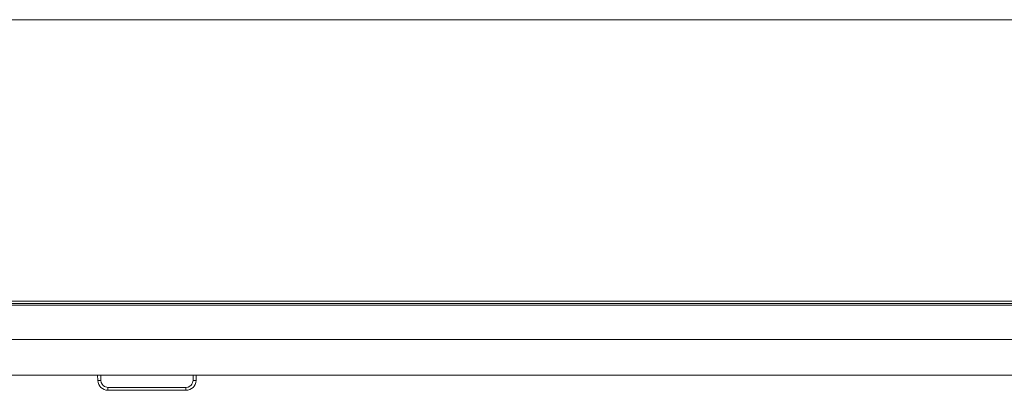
# Model space of a CAD drawing. Header units: millimetres. Extents: x 3925 to 5043, y -86 to 778.
# Tile 5 of 256: x 4256.82 to 4281.07, y 105.37 to 114.49. Entities that reach past the tile are written whole.
import ezdxf

# ---------------------------------------------------------------- set-up
doc = ezdxf.new("R2010")
doc.units = ezdxf.units.MM
doc.header["$LTSCALE"] = 46.255
doc.layers.add('H30-BOTTOM-CDXF_CONTINUOUS_LINE', color=7, linetype='CONTINUOUS')
doc.layers.add('H30K-REAR-CODXF_CONTINUOUS_LINE', color=7, linetype='CONTINUOUS')

msp = doc.modelspace()

# ---------------------------------------------------------------- linework, layer by layer
at = {"layer": 'H30-BOTTOM-CDXF_CONTINUOUS_LINE', "color": 7, "linetype": 'Continuous', "lineweight": 0}
for p, q in [((4253.4349, 114.4911), (4300.3146, 114.4911)), ((4359.4396, 107.5609), (4250.6896, 107.5609)), ((4359.4396, 107.5064), (4250.6896, 107.5064))]:
    msp.add_line(p, q, dxfattribs=at)
at = {"layer": 'H30K-REAR-CODXF_CONTINUOUS_LINE', "color": 7, "linetype": 'Continuous', "lineweight": 0}
for p, q in [((4250.6896, 107.4661), (4359.4396, 107.4661)), ((4359.4396, 106.6193), (4250.6896, 106.6193)), ((4359.4396, 105.7411), (4250.6896, 105.7411)), ((4258.7421, 105.6074), (4258.7375, 105.7411)), ((4258.8171, 105.6074), (4258.8124, 105.7411)), ((4258.8263, 105.5571), (4258.8171, 105.6074)), ((4261.0927, 105.7411), (4261.088, 105.6074)), ((4261.1676, 105.7411), (4261.163, 105.6074)), ((4260.9131, 105.4385), (4258.992, 105.4385)), ((4258.992, 105.3661), (4258.992, 105.4385)), ((4260.9131, 105.3661), (4258.992, 105.3661)), ((4260.9637, 105.446), (4260.9131, 105.4385)), ((4260.9131, 105.3661), (4260.9131, 105.4385))]:
    msp.add_line(p, q, dxfattribs=at)
for points in [[(4258.7421, 105.6074), (4258.7522, 105.6065), (4258.7797, 105.6065), (4258.8171, 105.6074)], [(4258.8738, 105.4845), (4258.8467, 105.516), (4258.8263, 105.5571)], [(4261.088, 105.6074), (4261.0847, 105.5791), (4261.0762, 105.5502), (4261.0611, 105.5202), (4261.038, 105.4909)], [(4261.163, 105.6074), (4261.1529, 105.6065), (4261.1255, 105.6065), (4261.088, 105.6074)], [(4258.992, 105.4385), (4258.9641, 105.4408), (4258.9346, 105.4482), (4258.9039, 105.4623), (4258.8738, 105.4845)], [(4261.038, 105.4909), (4261.0056, 105.465), (4260.9637, 105.446)]]:
    msp.add_lwpolyline(points, dxfattribs=at)
for centre, start, end in [((4258.992, 105.6161), 182, 270), ((4260.9131, 105.6161), 270, 358)]:
    msp.add_arc(centre, 0.25, start, end, dxfattribs=at)

doc.saveas('drawing.dxf')
